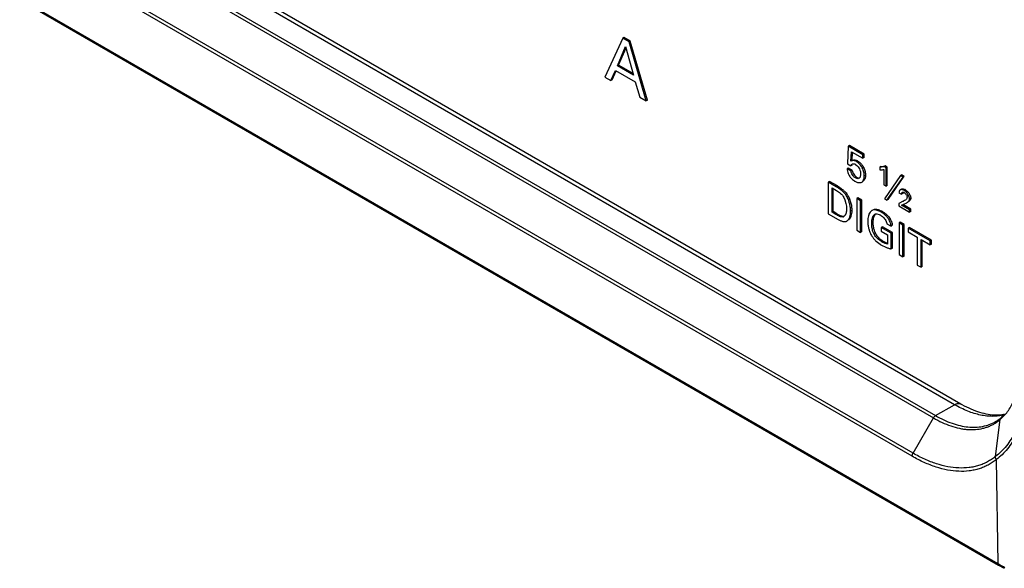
# Model space of a CAD drawing. Header units: inches. Extents: x 0 to 34, y 0 to 22.
# Tile 97 of 124: x 26.1 to 26.9, y 13.3 to 13.8. Entities that reach past the tile are written whole.
import ezdxf

# ---------------------------------------------------------------- set-up
doc = ezdxf.new("R2010")
doc.units = ezdxf.units.IN
doc.header["$LTSCALE"] = 1.87
doc.header["$MEASUREMENT"] = 0
doc.layers.get('0').update_dxf_attribs({"linetype": 'CONTINUOUS'})

msp = doc.modelspace()

# ---------------------------------------------------------------- linework, layer by layer
at = {"color": 7, "linetype": 'CONTINUOUS'}
for p, q in [((26.88016, 13.44263), (22.14961, 16.17399)), ((26.88578, 13.44319), (22.15524, 16.17455)), ((22.1311, 16.1624), (26.86164, 13.43105)), ((22.13297, 16.16438), (26.86352, 13.43302)), ((26.84305, 13.39751), (22.1125, 16.12887)), ((26.84382, 13.40018), (22.11328, 16.13154)), ((22.03903, 16.12076), (26.91807, 13.30367)), ((22.03965, 16.11943), (26.91869, 13.30234)), ((26.58979, 13.76323), (26.57411, 13.72928)), ((26.59085, 13.76384), (26.58979, 13.76323)), ((26.59531, 13.76004), (26.58979, 13.76323)), ((26.59637, 13.76065), (26.59085, 13.76384)), ((26.5851, 13.73895), (26.59232, 13.75587)), ((26.58616, 13.73957), (26.59263, 13.75473)), ((26.59232, 13.75587), (26.59918, 13.73083)), ((26.59637, 13.76065), (26.59531, 13.76004)), ((26.61038, 13.70834), (26.59531, 13.76004)), ((26.61144, 13.70895), (26.59637, 13.76065)), ((26.58616, 13.73957), (26.5851, 13.73895)), ((26.59918, 13.73083), (26.5851, 13.73895)), ((26.59878, 13.73228), (26.58616, 13.73957)), ((26.57411, 13.72928), (26.57942, 13.72621)), ((26.57942, 13.72621), (26.58344, 13.73509)), ((26.58048, 13.72682), (26.58409, 13.73479)), ((26.58344, 13.73509), (26.60073, 13.72511)), ((26.58048, 13.72682), (26.57942, 13.72621)), ((26.60073, 13.72511), (26.60475, 13.71159)), ((26.60475, 13.71159), (26.61038, 13.70834)), ((26.61144, 13.70895), (26.61038, 13.70834)), ((26.78704, 13.66869), (26.78644, 13.65326)), ((26.7881, 13.6693), (26.78704, 13.66869)), ((26.79993, 13.66124), (26.78704, 13.66869)), ((26.80099, 13.66186), (26.7881, 13.6693)), ((26.78946, 13.65562), (26.78989, 13.66394)), ((26.78989, 13.66394), (26.79993, 13.65815)), ((26.79052, 13.65623), (26.79089, 13.66337)), ((26.80099, 13.66186), (26.79993, 13.66124)), ((26.79993, 13.65815), (26.79993, 13.66124)), ((26.80099, 13.65876), (26.80099, 13.66186)), ((26.78644, 13.65326), (26.78946, 13.65152)), ((26.79024, 13.65606), (26.78946, 13.65562)), ((26.78991, 13.65585), (26.78946, 13.65562)), ((26.78946, 13.65152), (26.79009, 13.65276)), ((26.79052, 13.65213), (26.78946, 13.65152)), ((26.79009, 13.65276), (26.79052, 13.65313)), ((26.7908, 13.65329), (26.79052, 13.65313)), ((26.7936, 13.65273), (26.79461, 13.65202)), ((26.79536, 13.65588), (26.7943, 13.65527)), ((26.79536, 13.65588), (26.79685, 13.65483)), ((26.80099, 13.65876), (26.79993, 13.65815)), ((26.81578, 13.6511), (26.81472, 13.65049)), ((26.81578, 13.6511), (26.81792, 13.65117)), ((26.81792, 13.65117), (26.81907, 13.65138)), ((26.81942, 13.65148), (26.81836, 13.65087)), ((26.82025, 13.64978), (26.81836, 13.65087)), ((26.82131, 13.65039), (26.81942, 13.65148)), ((26.78721, 13.64961), (26.78615, 13.64899)), ((26.78959, 13.647), (26.78615, 13.64899)), ((26.79065, 13.64762), (26.78721, 13.64961)), ((26.79065, 13.64762), (26.78959, 13.647)), ((26.79795, 13.64451), (26.79783, 13.64312)), ((26.80222, 13.64319), (26.80116, 13.64258)), ((26.81472, 13.65049), (26.81472, 13.64815)), ((26.8182, 13.64848), (26.8182, 13.63508)), ((26.83301, 13.64302), (26.81876, 13.62281)), ((26.82131, 13.65039), (26.82025, 13.64978)), ((26.82025, 13.63389), (26.82025, 13.64978)), ((26.82131, 13.6345), (26.82131, 13.65039)), ((26.82198, 13.62218), (26.8362, 13.64241)), ((26.83408, 13.64364), (26.83301, 13.64302)), ((26.83514, 13.6418), (26.83301, 13.64302)), ((26.8362, 13.64241), (26.83408, 13.64364)), ((26.8362, 13.64241), (26.83514, 13.6418)), ((26.77071, 13.63797), (26.76965, 13.63735)), ((26.77659, 13.63335), (26.76965, 13.63735)), ((26.76965, 13.63735), (26.76965, 13.60971)), ((26.77765, 13.63396), (26.77071, 13.63797)), ((26.77765, 13.63396), (26.77659, 13.63335)), ((26.77765, 13.63396), (26.77971, 13.63269)), ((26.79297, 13.63816), (26.79394, 13.63766)), ((26.79446, 13.64166), (26.7934, 13.64105)), ((26.79446, 13.64166), (26.79556, 13.64115)), ((26.79556, 13.64115), (26.79605, 13.64102)), ((26.79642, 13.64058), (26.79573, 13.64036)), ((26.79675, 13.64082), (26.79642, 13.64058)), ((26.79895, 13.63733), (26.79952, 13.63766)), ((26.8182, 13.63508), (26.82025, 13.63389)), ((26.82131, 13.6345), (26.82025, 13.63389)), ((26.82092, 13.62157), (26.83514, 13.6418)), ((26.77297, 13.63226), (26.77695, 13.62996)), ((26.77297, 13.61094), (26.77297, 13.63226)), ((26.77403, 13.61155), (26.77403, 13.63165)), ((26.77971, 13.63269), (26.78253, 13.63057)), ((26.78623, 13.62418), (26.78463, 13.62668)), ((26.83156, 13.62858), (26.83153, 13.62807)), ((26.83153, 13.62807), (26.83378, 13.62677)), ((26.83164, 13.62904), (26.83156, 13.62858)), ((26.83313, 13.63089), (26.83255, 13.63055)), ((26.83285, 13.63069), (26.83255, 13.63055)), ((26.83484, 13.62739), (26.83378, 13.62677)), ((26.83434, 13.62831), (26.83453, 13.62846)), ((26.83513, 13.62855), (26.83484, 13.62739)), ((26.83566, 13.6313), (26.83666, 13.63094)), ((26.83586, 13.62831), (26.8362, 13.62813)), ((26.8372, 13.63066), (26.83614, 13.63005)), ((26.83643, 13.62986), (26.83614, 13.63005)), ((26.8362, 13.62813), (26.83676, 13.6277)), ((26.83676, 13.6277), (26.83705, 13.62742)), ((26.83705, 13.62742), (26.83734, 13.62707)), ((26.8372, 13.63066), (26.83767, 13.63035)), ((26.83767, 13.63035), (26.83905, 13.62907)), ((26.83811, 13.62588), (26.8386, 13.62446)), ((26.78332, 13.62387), (26.7842, 13.62194)), ((26.7842, 13.62194), (26.78515, 13.61866)), ((26.78729, 13.62479), (26.78623, 13.62418)), ((26.79564, 13.62357), (26.79458, 13.62296)), ((26.7979, 13.62104), (26.79458, 13.62296)), ((26.79458, 13.62296), (26.79458, 13.59532)), ((26.79896, 13.62166), (26.79564, 13.62357)), ((26.79896, 13.62166), (26.7979, 13.62104)), ((26.7979, 13.5934), (26.7979, 13.62104)), ((26.79896, 13.59402), (26.79896, 13.62166)), ((26.81876, 13.62281), (26.82092, 13.62157)), ((26.82198, 13.62218), (26.82092, 13.62157)), ((26.8352, 13.62055), (26.83132, 13.61873)), ((26.83132, 13.61873), (26.83132, 13.61663)), ((26.83132, 13.61663), (26.84081, 13.61115)), ((26.83371, 13.61705), (26.8363, 13.61824)), ((26.84081, 13.61295), (26.83371, 13.61705)), ((26.84187, 13.61356), (26.83477, 13.61766)), ((26.83645, 13.62119), (26.83555, 13.62072)), ((26.8363, 13.61824), (26.83795, 13.61901)), ((26.83714, 13.62163), (26.83645, 13.62119)), ((26.83769, 13.62207), (26.83714, 13.62163)), ((26.8382, 13.61915), (26.83911, 13.61975)), ((26.8382, 13.61915), (26.83883, 13.61951)), ((26.8386, 13.62446), (26.83862, 13.62417)), ((26.84049, 13.62062), (26.84018, 13.62036)), ((26.84105, 13.62116), (26.84049, 13.62062)), ((26.84184, 13.62338), (26.84078, 13.62277)), ((26.84181, 13.62381), (26.84184, 13.62338)), ((26.76965, 13.60971), (26.77638, 13.60583)), ((26.77403, 13.61155), (26.77297, 13.61094)), ((26.77622, 13.60906), (26.77297, 13.61094)), ((26.77728, 13.60967), (26.77403, 13.61155)), ((26.77728, 13.60967), (26.77622, 13.60906)), ((26.77728, 13.60967), (26.77891, 13.60876)), ((26.79024, 13.61264), (26.78918, 13.61203)), ((26.80574, 13.61014), (26.80529, 13.60926)), ((26.80624, 13.61091), (26.80574, 13.61014)), ((26.80738, 13.61208), (26.80624, 13.61091)), ((26.8093, 13.61297), (26.80792, 13.61245)), ((26.81059, 13.60928), (26.81019, 13.60905)), ((26.81019, 13.60905), (26.81038, 13.60917)), ((26.81036, 13.61358), (26.81094, 13.61365)), ((26.81094, 13.61365), (26.81223, 13.61358)), ((26.81209, 13.60949), (26.81408, 13.609)), ((26.81408, 13.609), (26.81482, 13.60867)), ((26.8156, 13.60826), (26.81613, 13.60794)), ((26.81702, 13.61169), (26.81596, 13.61108)), ((26.81613, 13.60794), (26.81716, 13.60722)), ((26.81702, 13.61169), (26.81803, 13.61108)), ((26.84187, 13.61356), (26.84081, 13.61295)), ((26.84081, 13.61115), (26.84081, 13.61295)), ((26.84187, 13.61177), (26.84081, 13.61115)), ((26.84187, 13.61177), (26.84187, 13.61356)), ((26.77729, 13.60531), (26.7807, 13.60357)), ((26.78318, 13.60737), (26.78248, 13.60698)), ((26.8087, 13.60225), (26.80764, 13.60164)), ((26.80902, 13.6056), (26.8087, 13.60225)), ((26.82092, 13.60129), (26.821, 13.60082)), ((26.821, 13.60082), (26.82461, 13.59873)), ((26.82227, 13.60727), (26.82408, 13.60466)), ((26.82408, 13.60466), (26.82302, 13.60405)), ((26.82567, 13.59934), (26.82461, 13.59873)), ((26.83263, 13.60222), (26.83157, 13.6016)), ((26.83488, 13.59969), (26.83157, 13.6016)), ((26.83157, 13.6016), (26.83157, 13.57396)), ((26.83595, 13.6003), (26.83263, 13.60222)), ((26.83595, 13.6003), (26.83488, 13.59969)), ((26.83488, 13.57205), (26.83488, 13.59969)), ((26.83595, 13.57266), (26.83595, 13.6003)), ((26.79458, 13.59532), (26.7979, 13.5934)), ((26.79896, 13.59402), (26.7979, 13.5934)), ((26.81089, 13.5923), (26.80982, 13.59169)), ((26.81699, 13.5983), (26.81593, 13.59769)), ((26.82471, 13.59262), (26.81593, 13.59769)), ((26.81593, 13.59769), (26.81593, 13.59452)), ((26.81593, 13.59452), (26.8214, 13.59136)), ((26.82577, 13.59323), (26.81699, 13.5983)), ((26.8214, 13.59136), (26.8214, 13.58317)), ((26.82577, 13.59323), (26.82471, 13.59262)), ((26.82471, 13.57899), (26.82471, 13.59262)), ((26.82577, 13.5796), (26.82577, 13.59323)), ((26.84062, 13.5976), (26.83956, 13.59699)), ((26.85889, 13.58583), (26.83956, 13.59699)), ((26.83956, 13.59699), (26.83956, 13.59373)), ((26.83956, 13.59373), (26.84758, 13.5891)), ((26.85995, 13.58644), (26.84062, 13.5976)), ((26.81163, 13.58555), (26.81497, 13.58297)), ((26.81725, 13.5859), (26.81619, 13.58529)), ((26.81619, 13.58223), (26.81995, 13.58039)), ((26.81725, 13.5859), (26.819, 13.58498)), ((26.819, 13.58498), (26.8214, 13.58406)), ((26.84758, 13.5891), (26.84758, 13.56472)), ((26.85086, 13.58721), (26.85889, 13.58257)), ((26.85086, 13.56282), (26.85086, 13.58721)), ((26.85192, 13.56344), (26.85192, 13.5866)), ((26.85995, 13.58644), (26.85889, 13.58583)), ((26.85889, 13.58257), (26.85889, 13.58583)), ((26.85995, 13.58319), (26.85889, 13.58257)), ((26.85995, 13.58319), (26.85995, 13.58644)), ((26.82577, 13.5796), (26.82471, 13.57899)), ((26.83157, 13.57396), (26.83488, 13.57205)), ((26.83595, 13.57266), (26.83488, 13.57205)), ((26.84758, 13.56472), (26.85086, 13.56282)), ((26.85192, 13.56344), (26.85086, 13.56282)), ((26.86352, 13.43302), (26.88016, 13.44263)), ((26.84382, 13.40018), (26.86164, 13.43105)), ((26.9159, 13.39724), (26.91999, 13.42953)), ((26.91668, 13.39461), (26.91656, 13.39452)), ((26.91668, 13.39461), (26.91807, 13.30367)), ((26.9187, 13.30233), (26.92373, 13.29948))]:
    msp.add_line(p, q, dxfattribs=at)
for points in [[(26.92382, 13.43406), (26.92297, 13.43389), (26.92142, 13.43366), (26.91983, 13.43351), (26.9182, 13.43342), (26.91655, 13.43341), (26.91487, 13.43346), (26.91316, 13.43359), (26.91143, 13.43378), (26.90968, 13.43404), (26.9079, 13.43437), (26.9061, 13.43477), (26.90427, 13.43524), (26.90243, 13.43577), (26.90056, 13.43638), (26.89868, 13.43705), (26.89677, 13.43779), (26.89485, 13.43859), (26.8929, 13.43947), (26.89094, 13.44042), (26.88895, 13.44144), (26.88694, 13.44253), (26.88578, 13.44319)], [(26.92413, 13.43438), (26.9229, 13.4331), (26.92162, 13.4319), (26.9209, 13.43127)]]:
    msp.add_lwpolyline(points, dxfattribs=at)
for centre, radius, start, end in [((26.79098, 13.64828), 0.00516, 64.70123, 69.53033), ((26.79076, 13.64781), 0.00568, 59.96878, 64.71313), ((26.79159, 13.64936), 0.00754, 59.94465, 65.17352), ((26.78797, 13.6437), 0.01416, 26.83964, 30.96582), ((26.8171, 13.65901), 0.00788, 284.4323, 287.13588), ((26.80026, 13.65018), 0.0142, 202.47711, 206.15132), ((26.8155, 13.65777), 0.00967, 283.90578, 286.17898), ((26.80021, 13.6506), 0.01439, 221.77889, 237.44519), ((26.79973, 13.64986), 0.01352, 237.45459, 239.97939), ((26.76627, 13.61145), 0.0251, 47.0271, 49.6353), ((26.77258, 13.61711), 0.0166, 31.05997, 34.59564), ((26.77345, 13.61763), 0.01559, 27.36524, 31.05704), ((26.83384, 13.62485), 0.00671, 59.97531, 65.19098), ((26.83157, 13.62251), 0.00735, 27.22859, 38.3225), ((26.82244, 13.64771), 0.03001, 295.17411, 295.90905), ((26.83271, 13.62866), 0.01098, 298.50699, 299.98857), ((26.837, 13.62277), 0.00377, 353.60548, 0.0672), ((26.81039, 13.60819), 0.00492, 120.06794, 127.76578), ((26.81122, 13.60923), 0.00443, 101.14316, 110.35922), ((26.8096, 13.5979), 0.01197, 61.53083, 64.12138), ((26.8093, 13.59734), 0.0126, 59.99434, 61.54266), ((26.80525, 13.59136), 0.02349, 59.93948, 62.40064), ((26.8632, 13.75605), 0.17351, 239.97446, 240.31889), ((26.78156, 13.61018), 0.00334, 286.12773, 299.97567), ((26.78152, 13.61024), 0.00341, 300.02588, 307.30383), ((26.78393, 13.60667), 0.00389, 289.11885, 300.03522), ((26.80884, 13.59611), 0.01748, 27.0661, 29.27503), ((26.81253, 13.59858), 0.01317, 3.33564, 6.02098), ((26.83164, 13.60387), 0.02753, 190.99247, 197.23601), ((26.82422, 13.60022), 0.01923, 209.70474, 213.41114), ((26.82551, 13.60107), 0.02079, 213.40762, 216.91941), ((26.82694, 13.60215), 0.02258, 216.93077, 223.73084), ((26.82783, 13.60296), 0.02378, 223.65846, 227.05903), ((26.83003, 13.60649), 0.02793, 237.35404, 238.26498), ((26.83209, 13.60983), 0.03185, 238.27614, 240.05222), ((26.89972, 13.45605), 0.03259, 300.00556, 304.66683), ((26.8969, 13.45658), 0.03556, 303.59866, 304.58816), ((26.89669, 13.45688), 0.03593, 304.59332, 310.43081), ((26.89955, 13.4563), 0.0329, 304.66766, 306.98113), ((26.89924, 13.4567), 0.03341, 306.98846, 310.41222), ((26.89541, 13.45862), 0.03809, 310.20635, 312.99706), ((26.89443, 13.45968), 0.03953, 312.98696, 315.40546), ((26.88553, 13.43967), 0.05218, 305.59386, 305.78713), ((27.10625, 13.62958), 0.37634, 239.99859, 240.18195), ((27.10695, 13.63081), 0.37775, 240.18219, 241.0594)]:
    msp.add_arc(centre, radius, start, end, dxfattribs=at)
for points, knots in [([(26.7943, 13.65527), (26.79392, 13.65549), (26.79316, 13.65585), (26.79199, 13.65615), (26.79105, 13.65618), (26.79037, 13.65604), (26.79005, 13.65592), (26.78991, 13.65585)], [0, 0, 0, 0, 0.285439, 0.546732, 0.783291, 0.893612, 1, 1, 1, 1]), ([(26.79052, 13.65623), (26.79066, 13.65631), (26.79095, 13.65647), (26.79157, 13.65671), (26.79247, 13.65681), (26.79361, 13.65665), (26.79437, 13.65638), (26.79475, 13.6562)], [0, 0, 0, 0, 0.109659, 0.220616, 0.45541, 0.714722, 1, 1, 1, 1]), ([(26.79052, 13.65313), (26.79083, 13.65331), (26.79141, 13.65341), (26.79218, 13.65331), (26.79258, 13.65319), (26.79279, 13.65311)], [0, 0, 0, 0, 0.45773, 0.718289, 1, 1, 1, 1]), ([(26.80116, 13.64258), (26.80116, 13.64375), (26.80087, 13.64622), (26.79979, 13.64921), (26.79839, 13.65145), (26.79714, 13.65298), (26.79578, 13.65428), (26.7948, 13.65498), (26.7943, 13.65527)], [0, 0, 0, 0, 0.233374, 0.49187, 0.626237, 0.759163, 0.885457, 1, 1, 1, 1]), ([(26.79461, 13.65202), (26.79509, 13.65161), (26.79598, 13.65069), (26.79668, 13.64961), (26.79696, 13.64903)], [0, 0, 0, 0, 0.491854, 1, 1, 1, 1]), ([(26.79685, 13.65483), (26.79748, 13.6543), (26.79867, 13.6531), (26.79966, 13.65173), (26.80011, 13.65099)], [0, 0, 0, 0, 0.488118, 1, 1, 1, 1]), ([(26.81836, 13.65087), (26.81808, 13.65079), (26.81689, 13.65049), (26.81564, 13.65044), (26.81472, 13.65049)], [0, 0, 0, 0, 0.241447, 1, 1, 1, 1]), ([(26.78615, 13.64899), (26.78617, 13.6483), (26.78639, 13.64685), (26.78685, 13.64546), (26.78714, 13.64475)], [0, 0, 0, 0, 0.475574, 1, 1, 1, 1]), ([(26.78751, 13.64392), (26.78777, 13.64339), (26.78836, 13.64237), (26.78909, 13.64144), (26.78947, 13.64101)], [0, 0, 0, 0, 0.505712, 1, 1, 1, 1]), ([(26.7934, 13.64105), (26.79318, 13.64118), (26.79272, 13.64151), (26.79184, 13.64235), (26.79085, 13.64362), (26.79007, 13.64504), (26.78968, 13.64619), (26.7896, 13.64674), (26.78959, 13.647)], [0, 0, 0, 0, 0.107923, 0.230692, 0.501315, 0.770429, 0.892066, 1, 1, 1, 1]), ([(26.79065, 13.64762), (26.79066, 13.64735), (26.79074, 13.6468), (26.79113, 13.64565), (26.79191, 13.64423), (26.7929, 13.64296), (26.79378, 13.64212), (26.79424, 13.64179), (26.79446, 13.64166)], [0, 0, 0, 0, 0.107934, 0.229571, 0.498685, 0.769308, 0.892077, 1, 1, 1, 1]), ([(26.79783, 13.64312), (26.79775, 13.64267), (26.79752, 13.64184), (26.79704, 13.64109), (26.79675, 13.64082)], [0, 0, 0, 0, 0.536333, 1, 1, 1, 1]), ([(26.79696, 13.64903), (26.79731, 13.6483), (26.7978, 13.64681), (26.79795, 13.64525), (26.79795, 13.64451)], [0, 0, 0, 0, 0.523442, 1, 1, 1, 1]), ([(26.79895, 13.63733), (26.79932, 13.63755), (26.8, 13.63817), (26.80068, 13.63942), (26.80108, 13.64093), (26.80116, 13.64202), (26.80116, 13.64258)], [0, 0, 0, 0, 0.215946, 0.452143, 0.714405, 1, 1, 1, 1]), ([(26.80222, 13.64319), (26.80222, 13.64266), (26.80216, 13.64174), (26.80187, 13.64051), (26.80148, 13.63953), (26.80094, 13.6387), (26.80048, 13.63826), (26.80023, 13.63809)], [0, 0, 0, 0, 0.283475, 0.482216, 0.667243, 0.838793, 1, 1, 1, 1]), ([(26.8006, 13.65009), (26.80116, 13.64898), (26.80195, 13.6467), (26.80222, 13.64432), (26.80222, 13.64319)], [0, 0, 0, 0, 0.525294, 1, 1, 1, 1]), ([(26.81472, 13.64815), (26.81525, 13.64811), (26.8163, 13.64809), (26.81733, 13.64826), (26.81783, 13.64838)], [0, 0, 0, 0, 0.512388, 1, 1, 1, 1]), ([(26.79573, 13.64036), (26.79535, 13.64032), (26.79452, 13.64047), (26.79378, 13.64083), (26.7934, 13.64105)], [0, 0, 0, 0, 0.461252, 1, 1, 1, 1]), ([(26.79394, 13.63766), (26.79438, 13.63745), (26.79527, 13.63712), (26.7966, 13.63685), (26.79785, 13.63688), (26.79862, 13.63714), (26.79895, 13.63733)], [0, 0, 0, 0, 0.282612, 0.543145, 0.780151, 1, 1, 1, 1]), ([(26.78463, 13.62668), (26.78352, 13.62812), (26.78097, 13.63058), (26.77804, 13.63251), (26.77659, 13.63335)], [0, 0, 0, 0, 0.52067, 1, 1, 1, 1]), ([(26.77695, 13.62996), (26.77754, 13.62962), (26.77874, 13.62885), (26.78107, 13.62701), (26.78258, 13.62523), (26.78332, 13.62387)], [0, 0, 0, 0, 0.230411, 0.479522, 1, 1, 1, 1]), ([(26.78338, 13.62981), (26.78364, 13.62957), (26.78468, 13.62855), (26.78563, 13.62743), (26.78625, 13.62653)], [0, 0, 0, 0, 0.248009, 1, 1, 1, 1]), ([(26.83255, 13.63055), (26.83243, 13.63049), (26.8322, 13.63031), (26.83194, 13.62996), (26.83175, 13.62952), (26.83167, 13.62921), (26.83164, 13.62904)], [0, 0, 0, 0, 0.22689, 0.463643, 0.720851, 1, 1, 1, 1]), ([(26.83614, 13.63005), (26.83586, 13.6302), (26.8353, 13.63048), (26.83421, 13.63082), (26.83334, 13.63086), (26.83285, 13.63069)], [0, 0, 0, 0, 0.279275, 0.544194, 1, 1, 1, 1]), ([(26.83361, 13.63117), (26.83375, 13.63125), (26.83414, 13.6314), (26.83485, 13.63146), (26.83538, 13.63137), (26.83566, 13.6313)], [0, 0, 0, 0, 0.225921, 0.592047, 1, 1, 1, 1]), ([(26.83378, 13.62677), (26.8338, 13.62707), (26.83389, 13.62762), (26.83415, 13.62813), (26.83434, 13.62831)], [0, 0, 0, 0, 0.535974, 1, 1, 1, 1]), ([(26.83453, 13.62846), (26.83462, 13.62851), (26.83482, 13.62858), (26.83515, 13.62857), (26.83551, 13.62847), (26.83574, 13.62837), (26.83586, 13.62831)], [0, 0, 0, 0, 0.21443, 0.447635, 0.711267, 1, 1, 1, 1]), ([(26.84078, 13.62277), (26.84078, 13.62307), (26.84069, 13.62371), (26.84027, 13.62504), (26.83939, 13.6267), (26.83825, 13.62821), (26.83723, 13.62925), (26.8367, 13.62968), (26.83643, 13.62986)], [0, 0, 0, 0, 0.105295, 0.224151, 0.4893, 0.760974, 0.886952, 1, 1, 1, 1]), ([(26.83905, 13.62907), (26.8394, 13.62868), (26.84006, 13.62785), (26.84088, 13.62652), (26.84151, 13.62518), (26.84176, 13.62425), (26.84181, 13.62381)], [0, 0, 0, 0, 0.261975, 0.527265, 0.778292, 1, 1, 1, 1]), ([(26.78515, 13.61866), (26.78532, 13.61785), (26.78555, 13.61628), (26.78563, 13.61469), (26.78563, 13.61392)], [0, 0, 0, 0, 0.519404, 1, 1, 1, 1]), ([(26.78918, 13.61203), (26.78918, 13.61299), (26.78905, 13.615), (26.78834, 13.61914), (26.78724, 13.62223), (26.78623, 13.62418)], [0, 0, 0, 0, 0.229426, 0.477036, 1, 1, 1, 1]), ([(26.78729, 13.62479), (26.7875, 13.62439), (26.78828, 13.62278), (26.78888, 13.62109), (26.78923, 13.6198)], [0, 0, 0, 0, 0.252645, 1, 1, 1, 1]), ([(26.78923, 13.6198), (26.78957, 13.61859), (26.79006, 13.61622), (26.79024, 13.6138), (26.79024, 13.61264)], [0, 0, 0, 0, 0.520814, 1, 1, 1, 1]), ([(26.83862, 13.62417), (26.83862, 13.62395), (26.83858, 13.62353), (26.83832, 13.62278), (26.83796, 13.62232), (26.83769, 13.62207)], [0, 0, 0, 0, 0.281855, 0.533874, 1, 1, 1, 1]), ([(26.83911, 13.61975), (26.8393, 13.6199), (26.83969, 13.6202), (26.8402, 13.62077), (26.84059, 13.62149), (26.84072, 13.62205), (26.84075, 13.62234)], [0, 0, 0, 0, 0.227557, 0.46304, 0.718129, 1, 1, 1, 1]), ([(26.84184, 13.62338), (26.84184, 13.62296), (26.8417, 13.62215), (26.84129, 13.62145), (26.84105, 13.62116)], [0, 0, 0, 0, 0.53573, 1, 1, 1, 1]), ([(26.78248, 13.60698), (26.78204, 13.60685), (26.78128, 13.60685), (26.78029, 13.60708), (26.7792, 13.60747), (26.77783, 13.60814), (26.77676, 13.60875), (26.77622, 13.60906)], [0, 0, 0, 0, 0.207605, 0.324769, 0.450709, 0.721534, 1, 1, 1, 1]), ([(26.77891, 13.60876), (26.77929, 13.60856), (26.78002, 13.6082), (26.78112, 13.60776), (26.78218, 13.60749), (26.78288, 13.60747), (26.7832, 13.60751)], [0, 0, 0, 0, 0.279853, 0.543869, 0.784435, 1, 1, 1, 1]), ([(26.78563, 13.61392), (26.78563, 13.61327), (26.78558, 13.612), (26.78531, 13.61046), (26.78494, 13.60936), (26.78458, 13.60864), (26.78414, 13.60802), (26.78378, 13.60768), (26.78358, 13.60753)], [0, 0, 0, 0, 0.283788, 0.548534, 0.670953, 0.786226, 0.895256, 1, 1, 1, 1]), ([(26.78588, 13.6033), (26.78617, 13.60347), (26.78673, 13.6039), (26.78743, 13.60472), (26.788, 13.6057), (26.78862, 13.60721), (26.78909, 13.60934), (26.78918, 13.61111), (26.78918, 13.61203)], [0, 0, 0, 0, 0.105074, 0.214812, 0.331113, 0.454248, 0.717053, 1, 1, 1, 1]), ([(26.79024, 13.61264), (26.79024, 13.61173), (26.79015, 13.60995), (26.78968, 13.60782), (26.78906, 13.60631), (26.78849, 13.60533), (26.78779, 13.60451), (26.78723, 13.60408), (26.78694, 13.60391)], [0, 0, 0, 0, 0.282947, 0.545752, 0.668887, 0.785188, 0.894926, 1, 1, 1, 1]), ([(26.80529, 13.60926), (26.80509, 13.60881), (26.80466, 13.60762), (26.80424, 13.60557), (26.80416, 13.60397), (26.80416, 13.60315)], [0, 0, 0, 0, 0.234892, 0.607147, 1, 1, 1, 1]), ([(26.80764, 13.60164), (26.80764, 13.6024), (26.80772, 13.60389), (26.80809, 13.60568), (26.80856, 13.60695), (26.80913, 13.60803), (26.80973, 13.60872), (26.81019, 13.60905)], [0, 0, 0, 0, 0.284134, 0.549847, 0.672832, 0.788448, 1, 1, 1, 1]), ([(26.81075, 13.60924), (26.8103, 13.60879), (26.80956, 13.60761), (26.80917, 13.60631), (26.80902, 13.6056)], [0, 0, 0, 0, 0.467705, 1, 1, 1, 1]), ([(26.81596, 13.61108), (26.81539, 13.6114), (26.81427, 13.612), (26.81256, 13.61268), (26.8109, 13.61307), (26.8098, 13.61307), (26.8093, 13.61297)], [0, 0, 0, 0, 0.278603, 0.540916, 0.782024, 1, 1, 1, 1]), ([(26.81038, 13.60917), (26.81062, 13.60931), (26.81119, 13.6095), (26.81179, 13.60951), (26.81209, 13.60949)], [0, 0, 0, 0, 0.478555, 1, 1, 1, 1]), ([(26.81223, 13.61358), (26.81288, 13.61348), (26.81423, 13.6131), (26.81549, 13.61251), (26.81614, 13.61218)], [0, 0, 0, 0, 0.477963, 1, 1, 1, 1]), ([(26.82302, 13.60405), (26.82258, 13.60483), (26.82157, 13.6063), (26.81982, 13.60824), (26.81823, 13.60961), (26.81693, 13.6105), (26.81628, 13.61089), (26.81596, 13.61108)], [0, 0, 0, 0, 0.266922, 0.528838, 0.775472, 0.889987, 1, 1, 1, 1]), ([(26.81803, 13.61108), (26.8184, 13.61084), (26.81935, 13.61017), (26.82079, 13.60892), (26.82179, 13.60785), (26.82227, 13.60727)], [0, 0, 0, 0, 0.232257, 0.605954, 1, 1, 1, 1]), ([(26.7807, 13.60357), (26.7811, 13.6034), (26.78189, 13.6031), (26.78307, 13.60281), (26.78418, 13.60273), (26.78489, 13.60287), (26.7852, 13.60299)], [0, 0, 0, 0, 0.28306, 0.543843, 0.780893, 1, 1, 1, 1]), ([(26.80416, 13.60315), (26.80416, 13.60279), (26.8042, 13.60127), (26.80439, 13.59976), (26.80462, 13.59862)], [0, 0, 0, 0, 0.235937, 1, 1, 1, 1]), ([(26.80982, 13.59169), (26.80941, 13.5925), (26.80856, 13.59455), (26.8078, 13.59791), (26.80764, 13.60043), (26.80764, 13.60164)], [0, 0, 0, 0, 0.265269, 0.647781, 1, 1, 1, 1]), ([(26.8087, 13.60225), (26.8087, 13.60188), (26.80873, 13.6003), (26.8089, 13.59873), (26.80913, 13.59754)], [0, 0, 0, 0, 0.236727, 1, 1, 1, 1]), ([(26.81716, 13.60722), (26.81807, 13.60649), (26.81925, 13.60508), (26.82039, 13.603), (26.8208, 13.60186), (26.82092, 13.60129)], [0, 0, 0, 0, 0.493632, 0.756098, 1, 1, 1, 1]), ([(26.82461, 13.59873), (26.82459, 13.59916), (26.82449, 13.60005), (26.8242, 13.6014), (26.82371, 13.60275), (26.82326, 13.60362), (26.82302, 13.60405)], [0, 0, 0, 0, 0.23214, 0.478285, 0.735535, 1, 1, 1, 1]), ([(26.8244, 13.60407), (26.82457, 13.60373), (26.82489, 13.60306), (26.82535, 13.6017), (26.82555, 13.60065), (26.82562, 13.59996)], [0, 0, 0, 0, 0.261939, 0.517043, 1, 1, 1, 1]), ([(26.80535, 13.59571), (26.80548, 13.59528), (26.80607, 13.59355), (26.80683, 13.59188), (26.80751, 13.59069)], [0, 0, 0, 0, 0.248356, 1, 1, 1, 1]), ([(26.80913, 13.59754), (26.80921, 13.5971), (26.80961, 13.5953), (26.81025, 13.59354), (26.81089, 13.5923)], [0, 0, 0, 0, 0.244338, 1, 1, 1, 1]), ([(26.81619, 13.58529), (26.81559, 13.58564), (26.81437, 13.58645), (26.81206, 13.58842), (26.81056, 13.59029), (26.80982, 13.59169)], [0, 0, 0, 0, 0.229041, 0.478779, 1, 1, 1, 1]), ([(26.81089, 13.5923), (26.81108, 13.59194), (26.81191, 13.59053), (26.81298, 13.58929), (26.81387, 13.58845)], [0, 0, 0, 0, 0.251822, 1, 1, 1, 1]), ([(26.81387, 13.58845), (26.8144, 13.58794), (26.81548, 13.58703), (26.81667, 13.58624), (26.81725, 13.5859)], [0, 0, 0, 0, 0.521381, 1, 1, 1, 1]), ([(26.8214, 13.58317), (26.82052, 13.58337), (26.81872, 13.58394), (26.81704, 13.5848), (26.81619, 13.58529)], [0, 0, 0, 0, 0.479099, 1, 1, 1, 1]), ([(26.81995, 13.58039), (26.82074, 13.58007), (26.82193, 13.57965), (26.82353, 13.57923), (26.82432, 13.57907), (26.82471, 13.57899)], [0, 0, 0, 0, 0.513803, 0.759965, 1, 1, 1, 1]), ([(26.92258, 13.43193), (26.92373, 13.43309), (26.92592, 13.43561), (26.92883, 13.43981), (26.93137, 13.44447), (26.93429, 13.45137), (26.93682, 13.46102), (26.93753, 13.4691), (26.93761, 13.47329)], [0, 0, 0, 0, 0.108878, 0.222001, 0.339629, 0.461955, 0.720975, 1, 1, 1, 1]), ([(26.93933, 13.45143), (26.93933, 13.44846), (26.93907, 13.44263), (26.93787, 13.43418), (26.9359, 13.42628), (26.9332, 13.419), (26.92981, 13.4124), (26.9258, 13.40655), (26.92123, 13.40149), (26.91781, 13.39862), (26.91604, 13.39735)], [0, 0, 0, 0, 0.146175, 0.285676, 0.418632, 0.545327, 0.666191, 0.781784, 0.892786, 1, 1, 1, 1]), ([(26.94067, 13.44981), (26.94067, 13.44677), (26.9404, 13.44082), (26.93917, 13.43218), (26.93713, 13.42411), (26.93434, 13.41667), (26.93085, 13.40995), (26.92672, 13.40398), (26.92202, 13.39882), (26.9185, 13.39591), (26.91668, 13.39461)], [0, 0, 0, 0, 0.146112, 0.285544, 0.418433, 0.54508, 0.665926, 0.781548, 0.892636, 1, 1, 1, 1]), ([(26.88016, 13.44263), (26.88065, 13.44292), (26.88163, 13.44338), (26.88292, 13.44369), (26.8839, 13.44373), (26.88457, 13.44365), (26.88521, 13.44348), (26.8856, 13.44329), (26.88578, 13.44319)], [0, 0, 0, 0, 0.289416, 0.548298, 0.66775, 0.781775, 0.891907, 1, 1, 1, 1]), ([(26.9234, 13.43362), (26.92184, 13.43322), (26.91858, 13.43262), (26.91354, 13.43232), (26.90828, 13.43261), (26.90286, 13.43348), (26.89728, 13.43493), (26.8916, 13.43694), (26.88584, 13.43951), (26.88205, 13.44154), (26.88016, 13.44263)], [0, 0, 0, 0, 0.107345, 0.218491, 0.334315, 0.45548, 0.58245, 0.715488, 0.854693, 1, 1, 1, 1]), ([(26.86352, 13.43302), (26.86334, 13.43292), (26.86298, 13.43267), (26.86231, 13.43204), (26.86188, 13.43146), (26.86164, 13.43105)], [0, 0, 0, 0, 0.228514, 0.475077, 1, 1, 1, 1]), ([(26.86164, 13.43105), (26.86414, 13.4296), (26.86913, 13.427), (26.87675, 13.42394), (26.88307, 13.42219), (26.888, 13.42131), (26.8927, 13.42079), (26.89841, 13.42076), (26.90393, 13.42159), (26.90809, 13.42278), (26.91107, 13.42391), (26.91391, 13.42529), (26.91571, 13.42638), (26.91658, 13.42696)], [0, 0, 0, 0, 0.149308, 0.290493, 0.423629, 0.487334, 0.549232, 0.668052, 0.781505, 0.836813, 0.89148, 0.94578, 1, 1, 1, 1]), ([(26.86352, 13.43302), (26.86589, 13.43166), (26.87061, 13.42918), (26.87783, 13.42623), (26.88491, 13.42416), (26.8918, 13.42301), (26.89843, 13.42278), (26.90473, 13.42348), (26.91064, 13.42512), (26.9143, 13.42683), (26.91602, 13.42782)], [0, 0, 0, 0, 0.14861, 0.289505, 0.42273, 0.54865, 0.668008, 0.781944, 0.891991, 1, 1, 1, 1]), ([(26.9209, 13.43127), (26.92077, 13.43116), (26.92054, 13.43093), (26.92028, 13.43051), (26.92009, 13.43004), (26.92002, 13.4297), (26.91999, 13.42953)], [0, 0, 0, 0, 0.243098, 0.488824, 0.74059, 1, 1, 1, 1]), ([(26.84305, 13.39751), (26.84304, 13.39772), (26.84308, 13.39817), (26.84328, 13.39908), (26.84358, 13.39975), (26.84382, 13.40018)], [0, 0, 0, 0, 0.227593, 0.473979, 1, 1, 1, 1]), ([(26.91656, 13.39452), (26.91546, 13.39362), (26.91318, 13.39193), (26.90954, 13.38975), (26.90568, 13.38791), (26.90163, 13.38644), (26.89741, 13.38534), (26.89147, 13.38435), (26.88362, 13.38408), (26.87384, 13.38526), (26.86369, 13.38792), (26.85329, 13.392), (26.84647, 13.39554), (26.84305, 13.39751)], [0, 0, 0, 0, 0.054311, 0.108448, 0.162745, 0.217545, 0.273168, 0.329913, 0.44771, 0.572768, 0.70621, 0.848596, 1, 1, 1, 1]), ([(26.9159, 13.39724), (26.91482, 13.39636), (26.91259, 13.39471), (26.90901, 13.39256), (26.90524, 13.39076), (26.90127, 13.38932), (26.89712, 13.38824), (26.89131, 13.38727), (26.88361, 13.38701), (26.87402, 13.38817), (26.86406, 13.39077), (26.85386, 13.39477), (26.84718, 13.39824), (26.84382, 13.40018)], [0, 0, 0, 0, 0.054299, 0.108427, 0.162714, 0.217505, 0.273121, 0.329861, 0.447653, 0.572714, 0.706167, 0.848571, 1, 1, 1, 1]), ([(26.91658, 13.39454), (26.91631, 13.39494), (26.91591, 13.39582), (26.91584, 13.39679), (26.9159, 13.39724)], [0, 0, 0, 0, 0.51494, 1, 1, 1, 1]), ([(26.91668, 13.39461), (26.91642, 13.39502), (26.91603, 13.39591), (26.91597, 13.39689), (26.91604, 13.39735)], [0, 0, 0, 0, 0.51373, 1, 1, 1, 1]), ([(26.91807, 13.30367), (26.91807, 13.30352), (26.9181, 13.30324), (26.91822, 13.30285), (26.91841, 13.30254), (26.91859, 13.30239), (26.91869, 13.30234)], [0, 0, 0, 0, 0.288685, 0.547667, 0.781288, 1, 1, 1, 1])]:
    msp.add_open_spline(points, degree=3, knots=knots, dxfattribs=at)

doc.saveas('drawing.dxf')
